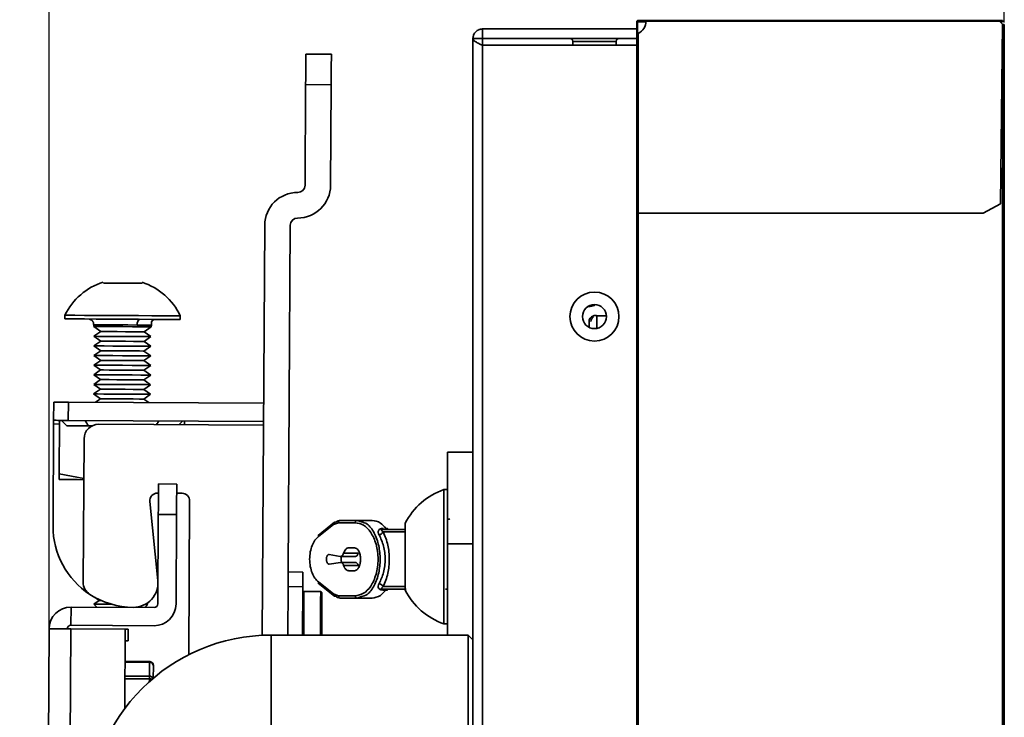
# Model space of a CAD drawing. Header units: millimetres. Extents: x 1 to 1119, y -1 to 863.
# Tile 91 of 211: x 688 to 722, y 443 to 467. Entities that reach past the tile are written whole.
import ezdxf

# ---------------------------------------------------------------- set-up
doc = ezdxf.new("R2010")
doc.units = ezdxf.units.MM
doc.header["$PDSIZE"] = -1
doc.styles.add('SLDTEXTSTYLE0', font='meiryo.ttc', dxfattribs={"width": 0.605})
doc.dimstyles.new('SLDDIMSTYLE2', dxfattribs={"dimtxt": 5.650301, "dimasz": 4.572, "dimexe": 0, "dimexo": 0.0625, "dimgap": 1.412575, "dimtad": 0, "dimtih": 1, "dimtoh": 1, "dimdec": 1, "dimlfac": 3, "dimrnd": 1e-09, "dimzin": 12, "dimdsep": 46, "dimtxsty": 'SLDTEXTSTYLE0', "dimsah": 1, "dimcen": 0.09, "dimadec": 0, "dimazin": 3, "dimtfac": 1, "dimtmove": 0, "dimatfit": 0, "dimfxl": 1, "dimfrac": 2, "dimtolj": 1, "dimtzin": 12, "dimarcsym": 0})

# ---------------------------------------------------------------- blocks, each defined once
blk = doc.blocks.new('*D29')
at = {"color": 0, "linetype": 'Continuous', "lineweight": -2}
for p, q in [((688.535, 445.983), (688.535, 492.515)), ((693.107, 492.515), (696.892, 492.515)), ((717.1, 492.515), (713.315, 492.515)), ((721.672, 466.961), (721.672, 492.515))]:
    blk.add_line(p, q, dxfattribs=at)
at = {"color": 0}
for points in [[(693.107, 493.277), (693.107, 491.753), (688.535, 492.515)], [(717.1, 491.753), (717.1, 493.277), (721.672, 492.515)]]:
    blk.add_solid(points, dxfattribs=at)
at = {"layer": 'Defpoints', "color": 0}
for p in [(688.535, 492.515), (721.672, 466.899), (688.535, 445.92)]:
    blk.add_point(p, dxfattribs=at)
at = {"color": 0, "lineweight": 18, "insert": (705.103, 501.011), "char_height": 5.6503, "attachment_point": 2, "style": 'SLDTEXTSTYLE0'}
blk.add_mtext('\\A1;99.4\\P(3.91)', dxfattribs=at)

msp = doc.modelspace()

# ---------------------------------------------------------------- linework, layer by layer
at = {"color": 7, "linetype": 'Continuous', "lineweight": 35}
for p, q in [((708.9189, 466.9819), (708.9456, 466.9819)), ((708.9189, 466.8238), (708.9189, 466.9819)), ((708.9456, 466.8238), (708.9456, 466.9819)), ((708.9489, 466.962), (708.9489, 466.5816)), ((708.9722, 467.0353), (709.2389, 467.0353)), ((708.9722, 467.0353), (708.9722, 467.0086)), ((709.2389, 467.0086), (708.9722, 467.0086)), ((708.9722, 467.0086), (708.9722, 466.9853)), ((709.2383, 466.9853), (708.9722, 466.9853)), ((709.2389, 467.0353), (709.2389, 467.0083)), ((709.2389, 467.0353), (721.5056, 467.0353)), ((709.2389, 467.0083), (721.5061, 467.0083)), ((721.5056, 467.0353), (721.6056, 467.0353)), ((721.6056, 467.0086), (721.5056, 467.0086)), ((721.6056, 466.9088), (721.5061, 467.0083)), ((721.5291, 466.9853), (721.6056, 466.9853)), ((721.6056, 467.0086), (721.6056, 467.0353)), ((721.6056, 466.9853), (721.6056, 467.0086)), ((703.5722, 466.4086), (703.5722, 466.742)), ((703.5722, 466.742), (708.9189, 466.742)), ((708.9456, 466.8238), (708.9189, 466.8238)), ((708.9189, 466.5697), (708.9189, 466.8238)), ((708.9456, 466.5807), (708.9456, 466.8238)), ((708.9722, 466.5872), (708.9722, 460.3421)), ((721.5389, 460.6755), (721.6056, 466.9088)), ((721.6222, 239.9253), (721.6222, 466.8986)), ((721.6222, 466.8986), (721.6722, 466.8986)), ((721.6722, 466.8986), (721.6722, 239.9253)), ((703.2389, 466.4086), (703.2389, 240.4353)), ((703.2389, 466.4086), (703.5722, 466.4086)), ((703.5722, 466.4086), (703.5722, 466.1729)), ((703.5722, 466.4086), (708.9189, 466.4086)), ((706.7056, 466.3086), (706.7056, 466.1729)), ((708.2056, 466.1729), (708.2056, 466.3086)), ((708.9189, 466.5697), (708.9189, 460.3421)), ((703.5722, 466.1729), (708.9189, 466.1729)), ((703.5722, 240.671), (703.5722, 466.1729)), ((697.4424, 465.8652), (698.328, 465.8601)), ((697.4364, 464.8068), (697.4164, 461.3159)), ((698.322, 464.8018), (697.4364, 464.8068)), ((698.302, 461.3108), (698.322, 464.8018)), ((721.6056, 461.8953), (721.5519, 461.8953)), ((721.6056, 244.9286), (721.6056, 461.8953)), ((720.9389, 460.3421), (721.5389, 460.6755)), ((708.9256, 246.5023), (708.9256, 460.3421)), ((708.9722, 460.3421), (720.9389, 460.3421)), ((708.9722, 246.5023), (708.9722, 460.3421)), ((696.0148, 459.9303), (695.9332, 445.6946)), ((696.8315, 447.8916), (696.9004, 459.9252)), ((691.0846, 457.9176), (690.4213, 457.9214)), ((690.4245, 457.9214), (690.4279, 457.9214)), ((690.4279, 457.9214), (691.0978, 457.9176)), ((691.0978, 457.9176), (691.7611, 457.9138)), ((691.7611, 457.9138), (691.7545, 457.9138)), ((707.3056, 457.1119), (707.2401, 457.1119)), ((689.0848, 456.8033), (689.0841, 456.6767)), ((693.084, 456.6538), (693.0847, 456.7804)), ((707.5322, 456.7786), (707.5322, 456.3457)), ((707.8716, 456.7786), (707.5322, 456.7786)), ((690.0829, 456.4709), (690.0826, 456.4127)), ((690.0826, 456.4127), (690.3316, 456.2362)), ((691.8315, 456.2276), (692.0825, 456.4012)), ((692.0825, 456.4012), (692.0829, 456.4595)), ((707.2656, 456.5834), (707.2656, 456.3845)), ((690.3316, 456.2362), (690.0926, 456.0709)), ((690.0926, 456.0709), (690.3297, 455.9028)), ((691.8296, 455.8943), (692.0686, 456.0596)), ((692.0686, 456.0596), (691.8315, 456.2276)), ((690.3297, 455.9028), (690.0907, 455.7376)), ((690.0907, 455.7376), (690.3277, 455.5695)), ((691.8277, 455.5609), (692.0667, 455.7262)), ((692.0667, 455.7262), (691.8296, 455.8943)), ((690.3277, 455.5695), (690.0888, 455.4042)), ((690.0888, 455.4042), (690.3258, 455.2362)), ((691.8258, 455.2276), (692.0648, 455.3929)), ((692.0648, 455.3929), (691.8277, 455.5609)), ((690.3258, 455.2362), (690.0869, 455.0709)), ((690.0869, 455.0709), (690.3239, 454.9029)), ((691.8239, 454.8943), (692.0629, 455.0596)), ((692.0629, 455.0596), (691.8258, 455.2276)), ((690.3239, 454.9029), (690.085, 454.7376)), ((690.085, 454.7376), (690.322, 454.5695)), ((691.822, 454.5609), (692.061, 454.7263)), ((692.061, 454.7263), (691.8239, 454.8943)), ((690.322, 454.5695), (690.083, 454.4042)), ((690.083, 454.4042), (690.3201, 454.2362)), ((691.8201, 454.2276), (692.0591, 454.3929)), ((692.0591, 454.3929), (691.822, 454.5609)), ((690.3201, 454.2362), (690.0811, 454.0709)), ((690.0811, 454.0709), (690.3182, 453.9029)), ((691.8182, 453.8943), (692.0571, 454.0596)), ((692.0571, 454.0596), (691.8201, 454.2276)), ((688.6932, 453.1558), (688.6968, 453.7883)), ((689.2048, 453.7854), (689.2012, 453.1529)), ((695.9794, 453.7466), (689.2048, 453.7854)), ((690.3182, 453.9029), (690.1406, 453.78)), ((691.9944, 453.7694), (691.8182, 453.8943)), ((688.6925, 453.0288), (688.6722, 449.4827)), ((688.8972, 453.1547), (688.8866, 451.2932)), ((688.9672, 453.1543), (689.1545, 452.9649)), ((689.1545, 452.9649), (690.0165, 452.9599)), ((695.9758, 453.1141), (689.2012, 453.1529)), ((690.2588, 453.0199), (695.975, 452.9871)), ((693.0328, 453.004), (693.1605, 453.1303)), ((693.2305, 453.1298), (693.2298, 453.0029)), ((689.7194, 447.5429), (689.7479, 452.5148)), ((702.3533, 448.872), (702.3533, 452.047)), ((702.3533, 452.047), (703.2389, 452.047)), ((688.8854, 451.0997), (688.8866, 451.2932)), ((688.8866, 451.2932), (689.74, 451.1357)), ((692.3311, 450.9463), (692.9635, 450.9427)), ((692.3293, 450.6267), (692.2996, 450.6269)), ((693.1475, 450.622), (692.9617, 450.6231)), ((702.3533, 450.7553), (702.2266, 450.7553)), ((702.2266, 448.4026), (702.2266, 450.7553)), ((692.0348, 450.3362), (692.3072, 447.5932)), ((692.0352, 450.3924), (692.0361, 450.393)), ((692.0353, 450.393), (692.0361, 450.393)), ((692.0361, 450.393), (692.0354, 450.3935)), ((693.38, 445.02), (693.4106, 450.3559)), ((692.325, 449.888), (692.3073, 446.785)), ((692.325, 449.888), (692.9575, 449.8844)), ((692.9575, 449.8844), (692.9397, 446.7814)), ((698.4411, 449.6163), (697.8726, 449.1634)), ((697.8785, 449.1179), (698.4073, 449.5391)), ((698.4073, 449.5391), (698.5697, 449.6002)), ((698.5697, 449.6002), (699.1567, 449.6002)), ((698.6404, 449.6835), (699.2274, 449.6835)), ((699.3697, 449.6288), (699.2274, 449.6835)), ((699.2274, 449.6835), (699.7384, 449.6835)), ((700.8866, 448.4123), (700.8866, 449.5886)), ((700.1214, 449.3669), (700.8866, 449.3669)), ((700.3179, 449.3669), (700.1214, 449.3669)), ((700.293, 449.369), (700.2918, 449.3731)), ((703.2389, 448.872), (702.3533, 448.872)), ((702.3533, 448.872), (702.3533, 445.7019)), ((698.253, 448.4994), (698.6324, 448.4265)), ((698.751, 448.5389), (699.2599, 448.5389)), ((699.1273, 448.7335), (698.933, 448.7335)), ((698.6407, 448.2246), (698.2509, 448.1674)), ((698.6324, 448.4265), (699.1412, 448.4265)), ((699.1496, 448.2246), (698.6407, 448.2246)), ((700.8866, 447.2553), (700.8866, 448.4123)), ((702.2266, 446.0886), (702.2266, 448.4026)), ((696.8315, 447.8916), (697.3378, 447.8887)), ((699.2633, 448.1178), (698.7545, 448.1178)), ((698.933, 447.9335), (699.1273, 447.9335)), ((697.8726, 447.5036), (698.4411, 447.0508)), ((698.4073, 447.128), (697.8785, 447.5492)), ((696.8286, 447.3836), (696.8189, 445.7019)), ((697.3348, 447.3807), (696.8286, 447.3836)), ((697.3348, 447.3807), (697.3252, 445.7019)), ((697.3762, 447.2157), (697.3337, 447.1736)), ((697.9582, 447.2124), (697.3762, 447.2157)), ((698.0003, 447.1698), (697.9582, 447.2124)), ((698.5697, 447.0669), (698.4073, 447.128)), ((700.1214, 447.3002), (700.9241, 447.3002)), ((700.1214, 447.3002), (700.1214, 447.2654)), ((700.3179, 447.3002), (700.1214, 447.3002)), ((700.1214, 447.2654), (700.2224, 447.2654)), ((690.2781, 446.903), (690.0911, 446.7736)), ((690.0911, 446.7736), (690.1934, 446.6701)), ((690.1358, 447.0039), (690.2781, 446.903)), ((691.8601, 446.6606), (691.9636, 446.7629)), ((691.9636, 446.7629), (691.9186, 446.7948)), ((699.1567, 447.0669), (698.5697, 447.0669)), ((699.2274, 446.9835), (698.6404, 446.9835)), ((699.2274, 446.9835), (699.3697, 447.0383)), ((699.7384, 446.9835), (699.2274, 446.9835)), ((689.2948, 446.0428), (689.2984, 446.6753)), ((692.1795, 446.6588), (689.2984, 446.6753)), ((702.2266, 446.0886), (702.3533, 446.0886)), ((687.5161, 268.1231), (688.5346, 445.9202)), ((689.294, 445.9158), (688.2755, 268.1187)), ((691.1804, 445.905), (689.294, 445.9158)), ((692.1759, 446.0263), (689.2948, 446.0428)), ((691.1646, 443.1585), (691.1804, 445.905)), ((691.2837, 445.9044), (691.2813, 445.4997)), ((703.0722, 445.7019), (696.2389, 445.7019)), ((696.2389, 442.3686), (696.2389, 445.7019)), ((703.2389, 445.5353), (703.0722, 445.7019)), ((703.0722, 445.7019), (703.0722, 442.3686)), ((692.0211, 444.7599), (691.1738, 444.7648)), ((692.0212, 444.7821), (691.174, 444.787)), ((692.0183, 444.2753), (692.0211, 444.7559)), ((692.1527, 444.6269), (692.1502, 444.2054)), ((692.1528, 444.6491), (692.1527, 444.6269))]:
    msp.add_line(p, q, dxfattribs=at)
at = {"color": 8, "linetype": 'Continuous', "lineweight": 35}
for p, q in [((708.2056, 466.3086), (706.7056, 466.3086)), ((707.3056, 457.1119), (707.3056, 457.144)), ((688.8965, 453.0277), (688.6925, 453.0288)), ((700.8866, 449.2835), (700.1272, 449.2835)), ((700.1272, 447.3835), (700.8866, 447.3835)), ((691.1738, 444.7608), (692.0211, 444.7559)), ((691.1739, 444.7815), (692.0212, 444.7766)), ((692.0211, 444.7599), (692.0212, 444.7766)), ((691.1705, 444.1882), (692.0178, 444.1833)), ((692.0183, 444.2753), (691.1711, 444.2802)), ((692.0173, 444.0898), (692.0178, 444.1833))]:
    msp.add_line(p, q, dxfattribs=at)
at = {"color": 7, "linetype": 'Continuous', "lineweight": 35, "flags": 128}
for points in [[(697.4424, 465.8652), (697.4423, 465.8448), (697.442, 465.7846), (697.4414, 465.6868), (697.4407, 465.5552), (697.4397, 465.3948), (697.4387, 465.2118), (697.4376, 465.0133), (697.4364, 464.8068)], [(698.328, 465.8601), (698.3279, 465.8398), (698.3276, 465.7795), (698.327, 465.6817), (698.3263, 465.5501), (698.3253, 465.3897), (698.3243, 465.2068), (698.3231, 465.0082), (698.322, 464.8018)], [(689.0841, 456.6767), (689.0926, 456.6766), (689.201, 456.676), (689.4278, 456.6747), (689.7586, 456.6728), (690.1727, 456.6704), (690.6441, 456.6677), (691.1431, 456.6649), (691.6384, 456.662), (692.0988, 456.6594)], [(689.0848, 456.8033), (689.0933, 456.8033), (689.2017, 456.8027), (689.4285, 456.8014), (689.7593, 456.7995), (690.1734, 456.7971), (690.6448, 456.7944), (691.1438, 456.7915), (691.6391, 456.7887), (692.0996, 456.7861)], [(692.0996, 456.7861), (692.4963, 456.7838), (692.8043, 456.782), (693.0043, 456.7809), (693.0836, 456.7804), (693.0847, 456.7804)], [(690.0826, 456.4127), (690.0993, 456.4126), (690.2209, 456.4119)], [(690.2209, 456.4119), (690.4464, 456.4106), (690.7486, 456.4088), (691.0911, 456.4069), (691.4326, 456.4049), (691.7319, 456.4032), (691.9528, 456.4019), (692.0688, 456.4013), (692.0825, 456.4012)], [(692.0988, 456.6594), (692.4955, 456.6571), (692.8036, 456.6554), (693.0035, 456.6542), (693.0829, 456.6538), (693.084, 456.6538)], [(690.0926, 456.0709), (690.1091, 456.0708), (690.2292, 456.0701)], [(690.2292, 456.0701), (690.452, 456.0688), (690.7507, 456.0671), (691.0891, 456.0652), (691.4265, 456.0632), (691.7221, 456.0615), (691.9404, 456.0603), (692.055, 456.0596), (692.0686, 456.0596)], [(690.3316, 456.2362), (690.3388, 456.2361), (690.4353, 456.2356), (690.6301, 456.2345), (690.8937, 456.233), (691.1858, 456.2313), (691.4621, 456.2297), (691.6804, 456.2284), (691.8076, 456.2277), (691.8315, 456.2276)], [(690.0907, 455.7376), (690.1072, 455.7375), (690.2273, 455.7368)], [(690.2273, 455.7368), (690.4501, 455.7355), (690.7487, 455.7338), (691.0872, 455.7318), (691.4246, 455.7299), (691.7202, 455.7282), (691.9385, 455.727), (692.0531, 455.7263), (692.0667, 455.7262)], [(690.3297, 455.9028), (690.3369, 455.9028), (690.4334, 455.9023), (690.6282, 455.9011), (690.8917, 455.8996), (691.1839, 455.898), (691.4602, 455.8964), (691.6785, 455.8951), (691.8057, 455.8944), (691.8296, 455.8943)], [(690.0888, 455.4042), (690.1053, 455.4041), (690.2254, 455.4034)], [(690.2254, 455.4034), (690.4482, 455.4022), (690.7468, 455.4004), (691.0853, 455.3985), (691.4226, 455.3966), (691.7183, 455.3949), (691.9366, 455.3936), (692.0512, 455.393), (692.0648, 455.3929)], [(690.3277, 455.5695), (690.335, 455.5695), (690.4315, 455.5689), (690.6263, 455.5678), (690.8898, 455.5663), (691.182, 455.5646), (691.4583, 455.563), (691.6766, 455.5618), (691.8038, 455.5611), (691.8277, 455.5609)], [(690.0869, 455.0709), (690.1034, 455.0708), (690.2235, 455.0701)], [(690.2235, 455.0701), (690.4463, 455.0688), (690.7449, 455.0671), (691.0833, 455.0652), (691.4207, 455.0633), (691.7164, 455.0616), (691.9347, 455.0603), (692.0493, 455.0596), (692.0629, 455.0596)], [(690.3258, 455.2362), (690.3331, 455.2361), (690.4296, 455.2356), (690.6244, 455.2345), (690.8879, 455.233), (691.1801, 455.2313), (691.4564, 455.2297), (691.6747, 455.2285), (691.8019, 455.2277), (691.8258, 455.2276)], [(690.085, 454.7376), (690.1015, 454.7375), (690.2216, 454.7368)], [(690.2216, 454.7368), (690.4444, 454.7355), (690.743, 454.7338), (691.0814, 454.7319), (691.4188, 454.7299), (691.7145, 454.7282), (691.9328, 454.727), (692.0474, 454.7263), (692.061, 454.7263)], [(690.3239, 454.9029), (690.3312, 454.9028), (690.4276, 454.9023), (690.6225, 454.9012), (690.886, 454.8997), (691.1782, 454.898), (691.4545, 454.8964), (691.6728, 454.8951), (691.8, 454.8944), (691.8239, 454.8943)], [(690.083, 454.4042), (690.0996, 454.4041), (690.2197, 454.4035)], [(690.2197, 454.4035), (690.4425, 454.4022), (690.7411, 454.4005), (691.0795, 454.3985), (691.4169, 454.3966), (691.7126, 454.3949), (691.9309, 454.3937), (692.0455, 454.393), (692.0591, 454.3929)], [(690.322, 454.5695), (690.3293, 454.5695), (690.4257, 454.5689), (690.6206, 454.5678), (690.8841, 454.5663), (691.1763, 454.5646), (691.4526, 454.5631), (691.6709, 454.5618), (691.7981, 454.5611), (691.822, 454.5609)], [(690.0811, 454.0709), (690.0976, 454.0708), (690.2178, 454.0701)], [(690.2178, 454.0701), (690.4406, 454.0689), (690.7392, 454.0671), (691.0776, 454.0652), (691.415, 454.0633), (691.7107, 454.0616), (691.929, 454.0603), (692.0436, 454.0597), (692.0571, 454.0596)], [(690.3201, 454.2362), (690.3274, 454.2362), (690.4238, 454.2356), (690.6187, 454.2345), (690.8822, 454.233), (691.1744, 454.2313), (691.4506, 454.2297), (691.669, 454.2285), (691.7962, 454.2278), (691.8201, 454.2276)], [(689.2048, 453.7854), (689.1057, 453.786), (689.0104, 453.7865), (688.9226, 453.787), (688.8456, 453.7874), (688.7825, 453.7878), (688.7355, 453.7881), (688.7066, 453.7882), (688.6968, 453.7883)], [(690.3182, 453.9029), (690.3255, 453.9028), (690.4219, 453.9023), (690.6167, 453.9012), (690.8803, 453.8997), (691.1724, 453.898), (691.4487, 453.8964), (691.6671, 453.8952), (691.7943, 453.8944), (691.8182, 453.8943)], [(688.6932, 453.1558), (688.6932, 453.1534), (688.6932, 453.1462), (688.6931, 453.1344), (688.693, 453.1186), (688.6929, 453.0994), (688.6928, 453.0774), (688.6926, 453.0536), (688.6925, 453.0288)], [(689.2012, 453.1529), (689.1021, 453.1535), (689.0068, 453.154), (688.919, 453.1546), (688.842, 453.155), (688.7788, 453.1553), (688.7319, 453.1556), (688.703, 453.1558), (688.6932, 453.1558)], [(689.7398, 451.0948), (689.7331, 451.0949), (689.52, 451.0961), (689.3332, 451.0971), (689.1757, 451.098), (689.0504, 451.0988), (688.9593, 451.0993), (688.904, 451.0996), (688.8854, 451.0997)], [(692.3311, 450.9463), (692.331, 450.926), (692.3306, 450.8658), (692.3301, 450.768), (692.3293, 450.6364), (692.3284, 450.476), (692.3274, 450.293), (692.3262, 450.0945), (692.325, 449.888)], [(692.9635, 450.9427), (692.9634, 450.9224), (692.9631, 450.8622), (692.9625, 450.7644), (692.9618, 450.6327), (692.9609, 450.4724), (692.9598, 450.2894), (692.9587, 450.0909), (692.9575, 449.8844)], [(696.8315, 447.8916), (696.8314, 447.8818), (696.8312, 447.8529), (696.831, 447.8059), (696.8306, 447.7428), (696.8302, 447.6658), (696.8297, 447.578), (696.8291, 447.4827), (696.8286, 447.3836)], [(697.3378, 447.8887), (697.3377, 447.8789), (697.3375, 447.85), (697.3373, 447.803), (697.3369, 447.7399), (697.3365, 447.6629), (697.336, 447.5751), (697.3354, 447.4798), (697.3348, 447.3807)], [(697.3676, 445.7019), (697.3687, 445.9041), (697.371, 446.3094), (697.3731, 446.675), (697.3748, 446.9652), (697.3759, 447.1515), (697.3762, 447.2157)], [(697.9496, 445.7019), (697.9507, 445.9007), (697.953, 446.3061), (697.9551, 446.6717), (697.9568, 446.9619), (697.9579, 447.1482), (697.9582, 447.2124)], [(698.0003, 447.1698), (698, 447.1077), (697.9989, 446.9274), (697.9973, 446.6466), (697.9953, 446.2927), (697.993, 445.9005), (697.9919, 445.7019)], [(690.0911, 446.7736), (690.1034, 446.7736), (690.2206, 446.7729)], [(690.2206, 446.7729), (690.4467, 446.7716), (690.7078, 446.7701)], [(690.2781, 446.903), (690.2854, 446.903), (690.3414, 446.9026)], [(691.865, 446.7635), (691.8926, 446.7633), (691.9633, 446.7629), (691.9636, 446.7629)], [(688.5346, 445.9202), (688.5492, 445.9201), (688.5924, 445.9198), (688.6626, 445.9194), (688.757, 445.9189), (688.8721, 445.9182), (689.0034, 445.9175), (689.1459, 445.9167), (689.294, 445.9158)], [(691.2837, 445.9044), (691.2633, 445.9045), (691.2031, 445.9049), (691.1804, 445.905)], [(691.2813, 445.4997), (691.261, 445.4998), (691.2008, 445.5002), (691.178, 445.5003)], [(692.0183, 444.2753), (692.0183, 444.27), (692.0183, 444.2626), (692.0182, 444.2532), (692.0182, 444.2421), (692.0181, 444.2292), (692.018, 444.215), (692.0179, 444.1996), (692.0178, 444.1833)]]:
    msp.add_lwpolyline(points, dxfattribs=at)
at = {"color": 8, "linetype": 'Continuous', "lineweight": 35, "flags": 128}
for points in [[(690.0829, 456.4709), (690.0829, 456.4709), (690.1462, 456.4706), (690.3224, 456.4696), (690.5903, 456.468), (690.9177, 456.4662), (691.265, 456.4642), (691.5903, 456.4623)], [(691.5903, 456.4623), (691.8544, 456.4608), (692.0255, 456.4598), (692.0829, 456.4595)], [(692.0211, 444.7599), (692.0211, 444.759), (692.0211, 444.7559)], [(692.0212, 444.7821), (692.0212, 444.7821), (692.0212, 444.7805), (692.0212, 444.7766)]]:
    msp.add_lwpolyline(points, dxfattribs=at)
at = {"color": 7, "linetype": 'Continuous', "lineweight": 35}
for radius in [0.85, 0.4167]:
    msp.add_circle((707.4556, 456.7553), radius, dxfattribs=at)
for centre, radius, start, end in [((708.9722, 466.9619), 0.0233, 90, 180), ((708.7722, 467.0088), 0.4667, 295.37693, 359.93571), ((706.6056, 466.3086), 0.1, 0, 90), ((708.3056, 466.3086), 0.1, 90, 180), ((697.1624, 461.3173), 1.1396, 269.67179, 359.67179), ((697.1624, 461.3173), 0.254, 269.67179, 359.67179), ((697.1544, 459.9237), 1.1396, 89.67179, 179.67179), ((697.1544, 459.9237), 0.254, 89.67179, 179.67179), ((691.0793, 455.8414), 2.2144, 107.40648, 154.25159), ((691.0793, 455.8414), 2.2144, 25.09199, 71.9831), ((707.3056, 457.4453), 0.3333, 270, 304.38349), ((690.2559, 452.5119), 0.508, 89.67179, 179.67179), ((692.2981, 450.3623), 0.2646, 89.67179, 185.67179), ((693.146, 450.3575), 0.2646, 359.67179, 89.67179), ((703.0802, 448.4219), 2.4846, 110.09465, 151.99406), ((691.4759, 449.4666), 2.8038, 179.67179, 237.05524), ((690.2274, 447.54), 0.508, 179.67179, 237.05524), ((691.4647, 447.5095), 0.8467, 269.67179, 5.67179), ((691.4759, 449.4666), 2.8038, 237.05524, 269.67179), ((703.0802, 448.4219), 2.4846, 208.00594, 249.90535), ((692.1803, 446.7858), 0.7595, 269.67179, 359.67179), ((692.1803, 446.7858), 0.127, 269.67179, 359.67179), ((689.294, 445.9158), 0.7595, 89.67179, 179.67179), ((689.294, 445.9158), 0.127, 89.67179, 179.67179), ((696.2389, 439.3686), 6.3333, 90, 180), ((692.0223, 444.6256), 0.1303, 0.55282, 90.53251), ((692.0186, 444.1429), 0.1324, 23.83202, 90.09453)]:
    msp.add_arc(centre, radius, start, end, dxfattribs=at)
at = {"color": 8, "linetype": 'Continuous', "lineweight": 35}
for centre, radius, start, end in [((692.0231, 444.6469), 0.1297, 2.27419, 90.84409), ((692.0209, 443.8126), 0.3707, 75.89329, 90.48073)]:
    msp.add_arc(centre, radius, start, end, dxfattribs=at)
at = {"color": 7, "linetype": 'Continuous', "lineweight": 35}
for major_axis, start_param, end_param in [((-1.3059, 1.321), 1.0933678, 1.2183618), ((1.321, 1.3059), 5.1057296, 5.1898175)]:
    msp.add_ellipse((691.0643, 453.2123), major_axis=major_axis, ratio=0.5773503, start_param=start_param, end_param=end_param, dxfattribs=at)
for points, knots in [([(708.9189, 466.9819), (708.9195, 466.988), (708.9207, 467.0002), (708.9302, 467.0164), (708.9441, 467.0285), (708.9591, 467.0345), (708.9687, 467.0351), (708.9722, 467.0353)], [0, 0, 0, 0, 0.2171432, 0.4344618, 0.6527048, 0.8720483, 1, 1, 1, 1]), ([(708.9456, 466.9819), (708.9459, 466.9852), (708.9466, 466.9916), (708.9518, 466.9999), (708.9594, 467.006), (708.9667, 467.0084), (708.971, 467.0086), (708.9722, 467.0086)], [0, 0, 0, 0, 0.2259224, 0.4518933, 0.6806763, 0.9140996, 1, 1, 1, 1]), ([(721.5061, 467.0083), (721.506, 467.0118), (721.5059, 467.0189), (721.5058, 467.0278), (721.5057, 467.0341), (721.5056, 467.0349), (721.5056, 467.0353)], [0, 0, 0, 0, 0.2500453, 0.4999577, 0.7500008, 1, 1, 1, 1]), ([(703.2389, 466.4086), (703.2439, 466.4523), (703.2539, 466.5397), (703.331, 466.6498), (703.4412, 466.7269), (703.5285, 466.7369), (703.5722, 466.742)], [0, 0, 0, 0, 0.2499912, 0.4999941, 0.7499988, 1, 1, 1, 1]), ([(708.9722, 466.5872), (708.9653, 466.5856), (708.9515, 466.5824), (708.9339, 466.5779), (708.9214, 466.5736), (708.9197, 466.571), (708.9189, 466.5697)], [0, 0, 0, 0, 0.247385, 0.4964667, 0.7473159, 1, 1, 1, 1]), ([(708.9722, 466.5872), (708.9688, 466.5856), (708.9619, 466.5824), (708.9531, 466.5779), (708.9468, 466.5737), (708.946, 466.571), (708.9456, 466.5697)], [0, 0, 0, 0, 0.2501329, 0.4999478, 0.7500184, 1, 1, 1, 1]), ([(703.5722, 466.1729), (703.5285, 466.1926), (703.4412, 466.2318), (703.331, 466.2908), (703.2539, 466.3497), (703.2439, 466.389), (703.2389, 466.4086)], [0, 0, 0, 0, 0.24999922, 0.49998521, 0.74998715, 1, 1, 1, 1]), ([(708.9456, 461.8953), (708.946, 461.8953), (708.9468, 461.8953), (708.9529, 461.8953), (708.9617, 461.8953), (708.9687, 461.8953), (708.9722, 461.8953)], [0, 0, 0, 0, 0.2501715, 0.4999985, 0.7500157, 1, 1, 1, 1]), ([(708.9189, 460.3421), (708.9197, 460.3421), (708.9213, 460.3421), (708.9336, 460.3421), (708.9513, 460.3421), (708.9652, 460.3421), (708.9722, 460.3421)], [0, 0, 0, 0, 0.250162, 0.4999767, 0.7499815, 1, 1, 1, 1]), ([(690.0133, 456.6712), (690.0024, 456.6713), (689.9383, 456.6717), (689.9195, 456.6706), (689.9344, 456.6662), (689.9714, 456.6529), (689.9908, 456.6433), (690.004, 456.6354), (690.0168, 456.6262), (690.0289, 456.6156), (690.0398, 456.604), (690.0532, 456.5865), (690.0662, 456.5625), (690.0803, 456.5214), (690.0819, 456.4914), (690.0829, 456.4709)], [0, 0, 0, 0, 0.06975193, 0.40926399, 0.62442214, 0.69053428, 0.71564907, 0.7368496, 0.75553583, 0.77311947, 0.79087085, 0.8095962, 0.85122231, 0.89823896, 1, 1, 1, 1]), ([(707.2656, 456.5834), (707.2676, 456.6039), (707.2716, 456.6448), (707.3024, 456.7006), (707.3465, 456.746), (707.3989, 456.7777), (707.4513, 456.7948), (707.4954, 456.7982), (707.5262, 456.7912), (707.5302, 456.7828), (707.5322, 456.7786)], [0, 0, 0, 0, 0.12499153, 0.2499972, 0.37499876, 0.49999571, 0.62500272, 0.75000302, 0.87497365, 1, 1, 1, 1]), ([(707.4244, 456.749), (707.416, 456.7425), (707.3991, 456.7297), (707.3726, 456.7012), (707.3507, 456.6664), (707.3352, 456.6263), (707.3332, 456.5977), (707.3322, 456.5834)], [0, 0, 0, 0, 0.20001647, 0.40000317, 0.60002834, 0.80003124, 1, 1, 1, 1]), ([(691.6929, 456.6617), (691.6785, 456.6583), (691.6485, 456.6511), (691.6142, 456.5972), (691.594, 456.53), (691.5915, 456.4843), (691.5903, 456.4623)], [0, 0, 0, 0, 0.27029383, 0.56245496, 0.78974107, 1, 1, 1, 1]), ([(692.0829, 456.4595), (692.0832, 456.4865), (692.0838, 456.5332), (692.0922, 456.5906), (692.1202, 456.6209), (692.1298, 456.6284), (692.1374, 456.6332), (692.1458, 456.6375), (692.1548, 456.6413), (692.1642, 456.6445), (692.1787, 456.6485), (692.1977, 456.6521), (692.2321, 456.6563), (692.2675, 456.6577), (692.2689, 456.658), (692.2697, 456.6581)], [0, 0, 0, 0, 0.2387152, 0.4121076, 0.4404374, 0.4525975, 0.4639076, 0.4750381, 0.4868264, 0.500155, 0.5157788, 0.5562098, 0.6121492, 0.7828179, 1, 1, 1, 1]), ([(702.437, 449.7376), (702.4233, 449.7321), (702.4063, 449.7253), (702.3821, 449.7189), (702.3737, 449.7255), (702.3717, 449.7279), (702.3702, 449.7299), (702.3689, 449.7322), (702.3676, 449.7348), (702.3664, 449.7377), (702.3636, 449.7455), (702.3555, 449.785), (702.3552, 449.863), (702.3542, 449.8712), (702.3534, 449.8774)], [0, 0, 0, 0, 0.2394099, 0.2969583, 0.305434, 0.3089341, 0.3120942, 0.3151037, 0.3181721, 0.3215446, 0.3254038, 0.3480785, 0.5136081, 1, 1, 1, 1]), ([(698.478, 449.6137), (698.4725, 449.6147), (698.4615, 449.6167), (698.446, 449.6146), (698.434, 449.6104), (698.4283, 449.6055), (698.4264, 449.6039)], [0, 0, 0, 0, 0.2845177, 0.5689763, 0.8533889, 1, 1, 1, 1]), ([(698.6404, 449.6835), (698.6125, 449.6806), (698.5568, 449.6748), (698.5043, 449.6341), (698.478, 449.6137)], [0, 0, 0, 0, 0.4996279, 1, 1, 1, 1]), ([(698.5697, 449.6002), (698.5708, 449.6111), (698.5729, 449.633), (698.5893, 449.6605), (698.6126, 449.6798), (698.6311, 449.6823), (698.6404, 449.6835)], [0, 0, 0, 0, 0.2499894, 0.499971, 0.7500003, 1, 1, 1, 1]), ([(699.2274, 449.6835), (699.2181, 449.6823), (699.1996, 449.6798), (699.1763, 449.6605), (699.1599, 449.633), (699.1578, 449.6111), (699.1567, 449.6002)], [0, 0, 0, 0, 0.2500212, 0.5000482, 0.750005, 1, 1, 1, 1]), ([(699.1567, 449.6002), (699.2528, 449.5842), (699.4448, 449.5522), (699.662, 449.3319), (699.8014, 449.0832), (699.8834, 448.8582), (699.936, 448.6042), (699.9543, 448.3335), (699.936, 448.0628), (699.8834, 447.8089), (699.8014, 447.5839), (699.662, 447.3352), (699.4448, 447.1148), (699.2528, 447.0829), (699.1567, 447.0669)], [0, 0, 0, 0, 0.1252053, 0.2501261, 0.312721, 0.3752244, 0.4376399, 0.4999992, 0.5623583, 0.6247745, 0.6872768, 0.7498717, 0.8747922, 1, 1, 1, 1]), ([(699.7384, 449.6835), (699.8379, 449.6677), (700.01, 449.6403), (700.1594, 449.4725), (700.2224, 449.4017)], [0, 0, 0, 0, 0.5781467, 1, 1, 1, 1]), ([(697.8785, 449.1179), (697.8775, 449.1237), (697.8756, 449.1353), (697.8775, 449.1517), (697.8828, 449.1665), (697.8915, 449.1788), (697.9031, 449.188), (697.9171, 449.1935), (697.9327, 449.1955), (697.9437, 449.1935), (697.9492, 449.1925)], [0, 0, 0, 0, 0.1249928, 0.2500285, 0.3749706, 0.5000103, 0.6249773, 0.7500107, 0.8750121, 1, 1, 1, 1]), ([(699.9858, 449.1791), (699.9738, 449.2051), (699.9554, 449.245), (699.9531, 449.2967), (699.9634, 449.333), (699.9858, 449.3632), (700.0214, 449.386), (700.0683, 449.3996), (700.1032, 449.401), (700.1214, 449.4017)], [0, 0, 0, 0, 0.2552278, 0.3917391, 0.5135458, 0.638199, 0.751748, 0.8699516, 1, 1, 1, 1]), ([(699.9858, 449.1791), (700.0003, 449.1844), (700.03, 449.195), (700.071, 449.2207), (700.1057, 449.2509), (700.1201, 449.2728), (700.1272, 449.2835)], [0, 0, 0, 0, 0.2448178, 0.4999948, 0.7551848, 1, 1, 1, 1]), ([(699.9858, 447.4879), (700.0436, 447.6112), (700.1305, 447.7966), (700.1849, 448.0996), (700.1996, 448.3336), (700.1849, 448.5675), (700.1305, 448.8705), (700.0436, 449.0559), (699.9858, 449.1791)], [0, 0, 0, 0, 0.2503756, 0.3766775, 0.4999965, 0.6233475, 0.7496331, 1, 1, 1, 1]), ([(700.1272, 449.2835), (700.1031, 449.3005), (700.0739, 449.321), (700.0659, 449.347), (700.0692, 449.3542), (700.0723, 449.3573), (700.0752, 449.3592), (700.0788, 449.3611), (700.0848, 449.3633), (700.1001, 449.3666), (700.1123, 449.3667), (700.1214, 449.3669)], [0, 0, 0, 0, 0.5937567, 0.7207139, 0.7657907, 0.7848638, 0.8022985, 0.8202119, 0.8386071, 0.8804371, 1, 1, 1, 1]), ([(700.1214, 449.4017), (700.1214, 449.3916), (700.1214, 449.3716), (700.1214, 449.3684), (700.1214, 449.3669)], [0, 0, 0, 0, 0.4999764, 1, 1, 1, 1]), ([(700.1272, 449.2835), (700.1876, 449.1362), (700.3024, 448.8562), (700.352, 448.3341), (700.3025, 447.8115), (700.1877, 447.5313), (700.1272, 447.3835)], [0, 0, 0, 0, 0.2630498, 0.4999502, 0.7362469, 1, 1, 1, 1]), ([(700.2875, 449.387), (700.2862, 449.3888), (700.2825, 449.3942), (700.2726, 449.4004), (700.2583, 449.4051), (700.2411, 449.4061), (700.2287, 449.4032), (700.2224, 449.4017)], [0, 0, 0, 0, 0.1043858, 0.3117019, 0.5337294, 0.7653475, 1, 1, 1, 1]), ([(700.3179, 449.3669), (700.3011, 449.3682), (700.2678, 449.371), (700.2374, 449.3915), (700.2224, 449.4017)], [0, 0, 0, 0, 0.5040601, 1, 1, 1, 1]), ([(697.8785, 447.5492), (697.8376, 447.5879), (697.756, 447.6653), (697.6579, 447.8497), (697.5909, 448.0766), (697.567, 448.3335), (697.5909, 448.5905), (697.6579, 448.8174), (697.756, 449.0017), (697.8376, 449.0791), (697.8785, 449.1179)], [0, 0, 0, 0, 0.1255532, 0.2507186, 0.375505, 0.4999965, 0.624492, 0.7492801, 0.8744421, 1, 1, 1, 1]), ([(698.253, 448.4994), (698.2469, 448.4998), (698.2347, 448.5008), (698.2166, 448.4931), (698.1998, 448.4791), (698.1848, 448.4588), (698.1724, 448.433), (698.1631, 448.4031), (698.1572, 448.3701), (698.1551, 448.3355), (698.1568, 448.3009), (698.1622, 448.2677), (698.1712, 448.2373), (698.1833, 448.211), (698.1979, 448.19), (698.2146, 448.1752), (698.2325, 448.1668), (698.2448, 448.1672), (698.2509, 448.1674)], [0, 0, 0, 0, 0.0625068, 0.1250095, 0.1875014, 0.2500146, 0.3124974, 0.375005, 0.4375095, 0.5000013, 0.5625007, 0.6250029, 0.68751, 0.7499998, 0.8125027, 0.874998, 0.9375073, 1, 1, 1, 1]), ([(698.751, 448.5389), (698.7442, 448.5209), (698.7306, 448.4849), (698.7011, 448.4476), (698.6676, 448.4252), (698.6441, 448.4261), (698.6324, 448.4265)], [0, 0, 0, 0, 0.25000678, 0.50001689, 0.7500124, 1, 1, 1, 1]), ([(698.933, 448.7335), (698.9147, 448.731), (698.8782, 448.7259), (698.8274, 448.6849), (698.7826, 448.6235), (698.7616, 448.5671), (698.751, 448.5389)], [0, 0, 0, 0, 0.2499913, 0.4999907, 0.7499943, 1, 1, 1, 1]), ([(699.3392, 448.3335), (699.336, 448.386), (699.3297, 448.4908), (699.2807, 448.623), (699.2106, 448.7155), (699.155, 448.7275), (699.1273, 448.7335)], [0, 0, 0, 0, 0.2500004, 0.4999978, 0.7499936, 1, 1, 1, 1]), ([(699.2599, 448.5389), (699.2531, 448.5209), (699.2394, 448.4849), (699.2099, 448.4476), (699.1764, 448.4252), (699.153, 448.4261), (699.1412, 448.4265)], [0, 0, 0, 0, 0.2500044, 0.5000153, 0.7500116, 1, 1, 1, 1]), ([(698.6407, 448.2246), (698.6519, 448.2246), (698.6742, 448.2246), (698.706, 448.2031), (698.7343, 448.1682), (698.7477, 448.1346), (698.7545, 448.1178)], [0, 0, 0, 0, 0.2499955, 0.4999827, 0.7500013, 1, 1, 1, 1]), ([(698.6805, 448.238), (698.6773, 448.2478), (698.6709, 448.2675), (698.6657, 448.301), (698.6639, 448.3355), (698.666, 448.3701), (698.672, 448.4028), (698.6789, 448.427), (698.6845, 448.4381), (698.6859, 448.4409)], [0, 0, 0, 0, 0.1578305, 0.31565035, 0.47346137, 0.63125331, 0.7890771, 0.94690886, 1, 1, 1, 1]), ([(699.1273, 447.9335), (699.155, 447.9395), (699.2106, 447.9516), (699.2807, 448.0441), (699.3297, 448.1763), (699.336, 448.2811), (699.3392, 448.3335)], [0, 0, 0, 0, 0.2500042, 0.5000066, 0.7500018, 1, 1, 1, 1]), ([(699.1496, 448.2246), (699.1607, 448.2246), (699.183, 448.2246), (699.2148, 448.2031), (699.2431, 448.1682), (699.2566, 448.1346), (699.2633, 448.1178)], [0, 0, 0, 0, 0.2499905, 0.4999779, 0.7500011, 1, 1, 1, 1]), ([(698.7545, 448.1178), (698.7651, 448.091), (698.7863, 448.0373), (698.8303, 447.9794), (698.8799, 447.9408), (698.9153, 447.9359), (698.933, 447.9335)], [0, 0, 0, 0, 0.2499987, 0.5000069, 0.7499938, 1, 1, 1, 1]), ([(697.9492, 447.4746), (697.9437, 447.4736), (697.9327, 447.4716), (697.9171, 447.4735), (697.9031, 447.4791), (697.8915, 447.4883), (697.8828, 447.5006), (697.8775, 447.5153), (697.8756, 447.5318), (697.8775, 447.5434), (697.8785, 447.5492)], [0, 0, 0, 0, 0.1249903, 0.25000023, 0.37501653, 0.49998595, 0.62502811, 0.75002399, 0.87500473, 1, 1, 1, 1]), ([(700.1214, 447.2654), (700.1033, 447.2661), (700.0687, 447.2674), (700.0217, 447.281), (699.9854, 447.3036), (699.9572, 447.3429), (699.9491, 447.4065), (699.9726, 447.4587), (699.9858, 447.4879)], [0, 0, 0, 0, 0.1292218, 0.2466536, 0.3633904, 0.4872249, 0.7133397, 1, 1, 1, 1]), ([(700.1272, 447.3835), (700.1201, 447.3943), (700.1057, 447.4161), (700.071, 447.4464), (700.03, 447.4721), (700.0003, 447.4827), (699.9858, 447.4879)], [0, 0, 0, 0, 0.24478799, 0.50001938, 0.75520512, 1, 1, 1, 1]), ([(700.2224, 447.2654), (700.1593, 447.1945), (700.0099, 447.0267), (699.8378, 446.9994), (699.7384, 446.9835)], [0, 0, 0, 0, 0.4226153, 1, 1, 1, 1]), ([(700.1214, 447.3002), (700.1123, 447.3003), (700.1001, 447.3005), (700.0848, 447.3038), (700.0788, 447.306), (700.0752, 447.3078), (700.0723, 447.3098), (700.0692, 447.3129), (700.0659, 447.3201), (700.0739, 447.346), (700.1031, 447.3666), (700.1272, 447.3835)], [0, 0, 0, 0, 0.1195774, 0.1614061, 0.179803, 0.1977117, 0.2151627, 0.2342178, 0.2792933, 0.4062473, 1, 1, 1, 1]), ([(700.1233, 447.2938), (700.1169, 447.2943), (700.1049, 447.2951), (700.0914, 447.2981), (700.0834, 447.3011), (700.0792, 447.3035), (700.0765, 447.3059), (700.076, 447.3072), (700.0758, 447.3079)], [0, 0, 0, 0, 0.2856204, 0.5423191, 0.6604964, 0.7737842, 0.8857541, 1, 1, 1, 1]), ([(700.2224, 447.2654), (700.2374, 447.2756), (700.2678, 447.2961), (700.3011, 447.2988), (700.3179, 447.3002)], [0, 0, 0, 0, 0.4959399, 1, 1, 1, 1]), ([(700.2224, 447.2654), (700.2286, 447.2639), (700.2409, 447.261), (700.258, 447.2619), (700.2723, 447.2665), (700.2819, 447.2725), (700.2855, 447.2775), (700.2866, 447.279)], [0, 0, 0, 0, 0.23823, 0.4734731, 0.6991273, 0.9100341, 1, 1, 1, 1]), ([(702.293, 447.3002), (702.3053, 447.3002), (702.3259, 447.3002), (702.3454, 447.3002), (702.3533, 447.3002)], [0, 0, 0, 0, 0.5950269, 1, 1, 1, 1]), ([(698.4264, 447.0632), (698.4283, 447.0616), (698.434, 447.0567), (698.446, 447.0525), (698.4615, 447.0504), (698.4725, 447.0524), (698.478, 447.0534)], [0, 0, 0, 0, 0.1466752, 0.4310711, 0.7154991, 1, 1, 1, 1]), ([(698.478, 447.0534), (698.4998, 447.0361), (698.5522, 446.9945), (698.6079, 446.9876), (698.6404, 446.9835)], [0, 0, 0, 0, 0.4156445, 1, 1, 1, 1]), ([(698.6404, 446.9835), (698.6311, 446.9848), (698.6126, 446.9873), (698.5892, 447.0066), (698.5729, 447.0341), (698.5708, 447.056), (698.5697, 447.0669)], [0, 0, 0, 0, 0.2500056, 0.4999835, 0.7500196, 1, 1, 1, 1]), ([(699.1567, 447.0669), (699.1578, 447.056), (699.1599, 447.0341), (699.1763, 447.0066), (699.1996, 446.9873), (699.2181, 446.9848), (699.2274, 446.9835)], [0, 0, 0, 0, 0.249986, 0.4999973, 0.7499729, 1, 1, 1, 1]), ([(692.1517, 444.6294), (692.152, 444.6315), (692.1544, 444.6506), (692.142, 444.6849), (692.1178, 444.72), (692.0917, 444.74), (692.0718, 444.7499), (692.0572, 444.7549), (692.0467, 444.7573), (692.0393, 444.7586), (692.034, 444.7592), (692.0302, 444.7596), (692.0275, 444.7597), (692.0257, 444.7598), (692.0243, 444.7599), (692.0229, 444.7599), (692.0219, 444.7599), (692.0211, 444.7599)], [0, 0, 0, 0, 0.03188622, 0.28140643, 0.5034366, 0.65379234, 0.75688106, 0.8286752, 0.87904912, 0.91455556, 0.9396049, 0.95729903, 0.96980857, 0.97865032, 0.98490381, 0.98933362, 1, 1, 1, 1]), ([(692.1521, 444.6507), (692.1523, 444.6522), (692.1549, 444.6705), (692.1433, 444.7044), (692.1198, 444.7403), (692.0936, 444.7612), (692.0732, 444.7716), (692.0582, 444.7768), (692.0475, 444.7794), (692.0399, 444.7808), (692.0344, 444.7814), (692.0306, 444.7818), (692.0278, 444.7819), (692.0259, 444.782), (692.0245, 444.7821), (692.0231, 444.7821), (692.022, 444.7821), (692.0212, 444.7821)], [0, 0, 0, 0, 0.0226621, 0.2690494, 0.4915734, 0.6461125, 0.7516615, 0.8250645, 0.8765271, 0.9127842, 0.9383529, 0.956419, 0.9691903, 0.9782128, 0.9845942, 0.9891025, 1, 1, 1, 1])]:
    msp.add_open_spline(points, degree=3, knots=knots, dxfattribs=at)
at = {"color": 8, "linetype": 'Continuous', "lineweight": 35}
for points, knots in [([(698.4264, 449.6039), (698.4245, 449.6025), (698.4186, 449.5982), (698.4117, 449.5876), (698.4063, 449.573), (698.4045, 449.5565), (698.4064, 449.5449), (698.4073, 449.5391)], [0, 0, 0, 0, 0.1080823, 0.3310754, 0.554066, 0.7770188, 1, 1, 1, 1]), ([(699.3697, 447.0383), (699.4368, 447.0551), (699.6008, 447.0962), (699.7822, 447.345), (699.9068, 447.6245), (699.9725, 447.8552), (700.0105, 448.0932), (700.0231, 448.3337), (700.0105, 448.5741), (699.9724, 448.812), (699.9068, 449.0427), (699.7821, 449.3222), (699.6007, 449.5709), (699.4368, 449.612), (699.3697, 449.6288)], [0, 0, 0, 0, 0.0995691, 0.2433296, 0.3136745, 0.379404, 0.4402841, 0.5000383, 0.5597664, 0.6206094, 0.6863773, 0.7567557, 0.9004271, 1, 1, 1, 1]), ([(698.4073, 447.128), (698.4064, 447.1222), (698.4045, 447.1106), (698.4063, 447.0941), (698.4117, 447.0795), (698.4186, 447.0689), (698.4245, 447.0646), (698.4264, 447.0632)], [0, 0, 0, 0, 0.2229754, 0.4460247, 0.6690095, 0.8919206, 1, 1, 1, 1])]:
    msp.add_open_spline(points, degree=3, knots=knots, dxfattribs=at)

# ---------------------------------------------------------------- dimensions: what is measured, and where the dimension line sits
at = {"color": 7, "linetype": 'Continuous', "lineweight": 18}
dim = msp.add_linear_dim(base=(688.5346, 492.5146), p1=(721.6722, 466.8986), p2=(688.5346, 445.9202), text='<>\\P(3.91)', dimstyle='SLDDIMSTYLE2', dxfattribs=at)
dim.commit()
dim.dimension.update_dxf_attribs({"geometry": '*D29', "text_midpoint": (705.1034, 492.5146), "dimtype": 160})

doc.saveas('drawing.dxf')
